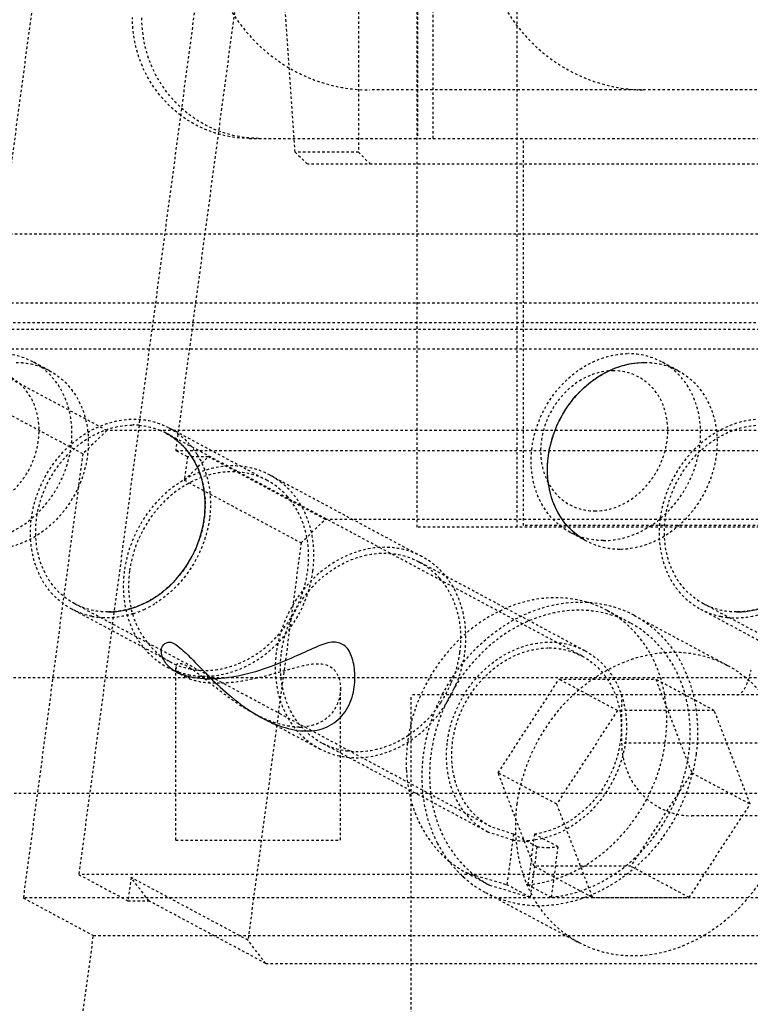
# Model space of a CAD drawing. Header units: millimetres. Extents: x -24622 to 2009, y -1603 to 2074.
# Tile 6 of 256: x -2357 to -2327, y 1018 to 1059. Entities that reach past the tile are written whole.
import ezdxf

# ---------------------------------------------------------------- set-up
doc = ezdxf.new("R2010")
doc.units = ezdxf.units.MM
doc.linetypes.add('HIDDEN', pattern=[0.2, 0.1, -0.1])
doc.layers.add('DEFAULT_2', color=8, linetype='HIDDEN')

msp = doc.modelspace()

# ---------------------------------------------------------------- linework, layer by layer
at = {"color": 7, "linetype": 'Continuous'}
for points, start_tangent, end_tangent in [([(-2335.19, 1041.086), (-2334.872, 1042.252), (-2334.241, 1043.336), (-2333.403, 1044.167), (-2332.311, 1044.758), (-2331.209, 1044.949)], (0.132788, 0.991144), (1, -0.000368)), ([(-2349.413, 1038.497), (-2349.419, 1039.664), (-2349.76, 1040.748), (-2350.375, 1041.579), (-2350.99, 1042.024)], (0.132788, 0.991144), (-0.881262, 0.472629)), ([(-2333.614, 1037.559), (-2334.506, 1038.308), (-2335.106, 1039.532), (-2335.19, 1041.086)], (-0.880591, 0.473877), (0.132788, 0.991144)), ([(-2353.395, 1034.634), (-2353.335, 1034.634), (-2352.105, 1034.896), (-2350.842, 1035.719), (-2349.914, 1036.944), (-2349.413, 1038.497)], (1, -0.000829), (0.132788, 0.991144)), ([(-2327.414, 1034.634), (-2327.354, 1034.634), (-2326.124, 1034.896), (-2324.861, 1035.719), (-2323.933, 1036.944), (-2323.433, 1038.497)], (1, -0.000829), (0.132788, 0.991144)), ([(-2349.185, 1031.86), (-2350.208, 1032.002), (-2350.893, 1032.391), (-2351.164, 1032.842), (-2351.142, 1033.22), (-2350.9, 1033.385), (-2350.5, 1033.217), (-2349.955, 1032.723), (-2349.277, 1032.029), (-2348.422, 1031.232), (-2347.337, 1030.436), (-2346.195, 1029.893), (-2345.185, 1029.716)], (-0.999864, 0.016479), (0.999967, 0.008108)), ([(-2345.185, 1029.716), (-2344.332, 1029.889), (-2343.658, 1030.422), (-2343.275, 1031.224), (-2343.187, 1032.034), (-2343.304, 1032.73), (-2343.595, 1033.223), (-2344.053, 1033.385), (-2344.71, 1033.215), (-2345.57, 1032.834), (-2346.653, 1032.383), (-2347.959, 1031.999), (-2349.185, 1031.86)], (0.999969, -0.007928), (-0.999904, -0.01387))]:
    msp.add_spline(points, degree=3, dxfattribs=dict(at, start_tangent=start_tangent, end_tangent=end_tangent))
at = {"layer": 'DEFAULT_2', "color": 8, "linetype": 'HIDDEN'}
for p, q in [((-2343.036, 1140.642), (-2343.036, 1053.642)), ((-2340.621, 1038.142), (-2340.621, 1134.142)), ((-2336.48, 1038.142), (-2336.48, 1134.142)), ((-2347.287, 1128.569), (-2360.875, 1027.147)), ((-2341.009, 1125.205), (-2354.597, 1023.782)), ((-2340.606, 1113.209), (-2340.606, 1054.209)), ((-2339.959, 1054.209), (-2339.959, 1113.209)), ((-2345.658, 1053.642), (-2349.506, 1109.123)), ((-2341.793, 1106.99), (-2350.592, 1041.307)), ((-2283.375, 1056.209), (-2342.577, 1056.209)), ((-2347.553, 1054.209), (-2278.14, 1054.209)), ((-2336.221, 1038.209), (-2336.221, 1054.209)), ((-2345.658, 1053.642), (-2345.141, 1053.142)), ((-2343.036, 1053.642), (-2345.658, 1053.642)), ((-2343.036, 1053.642), (-2342.553, 1053.142)), ((-2304.881, 1053.142), (-2345.141, 1053.142)), ((-2366.437, 1050.262), (-2320.538, 1050.262)), ((-2361.99, 1047.415), (-2314.359, 1047.415)), ((-2312.814, 1046.587), (-2360.445, 1046.587)), ((-2359.962, 1046.328), (-2312.331, 1046.328)), ((-2353.437, 1042.135), (-2359.716, 1045.5)), ((-2309.486, 1045.5), (-2359.716, 1045.5)), ((-2355.818, 1044.611), (-2356.494, 1044.974)), ((-2329.837, 1044.611), (-2330.513, 1044.974)), ((-2354.432, 1041.169), (-2360.711, 1044.534)), ((-2346.813, 1040.069), (-2350.87, 1042.243)), ((-2353.437, 1042.135), (-2354.432, 1041.169)), ((-2303.208, 1042.135), (-2353.437, 1042.135)), ((-2333.795, 1032.809), (-2350.988, 1042.023)), ((-2354.432, 1041.169), (-2356.891, 1022.816)), ((-2350.11, 1041.048), (-2350.592, 1041.307)), ((-2350.592, 1041.307), (-2302.961, 1041.307)), ((-2350.11, 1041.048), (-2350.239, 1040.082)), ((-2350.239, 1040.082), (-2349.244, 1041.048)), ((-2349.244, 1041.048), (-2350.11, 1041.048)), ((-2344.414, 1038.46), (-2349.244, 1041.048)), ((-2346.695, 1040.29), (-2340.416, 1036.925)), ((-2350.239, 1040.082), (-2345.409, 1037.494)), ((-2345.409, 1037.494), (-2344.414, 1038.46)), ((-2298.515, 1038.46), (-2344.414, 1038.46)), ((-2302.672, 1038.142), (-2340.621, 1038.142)), ((-2285.849, 1038.209), (-2336.221, 1038.209)), ((-2333.616, 1037.56), (-2334.292, 1037.922)), ((-2345.409, 1037.494), (-2347.609, 1021.073)), ((-2333.677, 1033.029), (-2340.535, 1036.705)), ((-2337.573, 1025.758), (-2354.767, 1034.972)), ((-2311.593, 1025.758), (-2328.786, 1034.972)), ((-2350.828, 1032.577), (-2354.885, 1034.751)), ((-2332.779, 1034.704), (-2331.813, 1034.187)), ((-2331.648, 1034.495), (-2327.784, 1032.424)), ((-2328.904, 1034.751), (-2324.847, 1032.577)), ((-2350.946, 1032.357), (-2350.186, 1031.95)), ((-2350.585, 1025.209), (-2350.585, 1032.379)), ((-2322.996, 1031.909), (-2368.896, 1031.909)), ((-2337.269, 1027.989), (-2334.752, 1031.853)), ((-2332.337, 1030.559), (-2334.752, 1031.853)), ((-2334.752, 1031.853), (-2330.752, 1031.853)), ((-2330.752, 1031.853), (-2329.269, 1027.989)), ((-2328.337, 1030.559), (-2330.752, 1031.853)), ((-2343.785, 1025.209), (-2343.785, 1031.46)), ((-2340.858, 1011.209), (-2340.858, 1031.209)), ((-2318.707, 1031.209), (-2340.858, 1031.209)), ((-2332.165, 1031.209), (-2332.165, 1029.209)), ((-2347.357, 1030.433), (-2344.668, 1028.992)), ((-2332.337, 1030.559), (-2334.854, 1026.695)), ((-2328.337, 1030.559), (-2332.337, 1030.559)), ((-2326.854, 1026.695), (-2328.337, 1030.559)), ((-2337.691, 1025.537), (-2344.55, 1029.213)), ((-2279.967, 1029.209), (-2332.165, 1029.209)), ((-2334.854, 1026.695), (-2337.269, 1027.989)), ((-2335.787, 1024.126), (-2337.269, 1027.989)), ((-2329.269, 1027.989), (-2331.787, 1024.126)), ((-2329.269, 1027.989), (-2326.854, 1026.695)), ((-2360.875, 1027.147), (-2313.244, 1027.147)), ((-2334.854, 1026.695), (-2333.372, 1022.832)), ((-2329.372, 1022.832), (-2326.854, 1026.695)), ((-2282.967, 1026.209), (-2329.267, 1026.209)), ((-2336.663, 1025.207), (-2337.691, 1025.537)), ((-2336.631, 1025.45), (-2337.575, 1025.758)), ((-2350.585, 1025.209), (-2343.785, 1025.209)), ((-2336.631, 1025.45), (-2336.91, 1023.363)), ((-2335.665, 1024.932), (-2336.631, 1025.45)), ((-2335.765, 1025.45), (-2336.044, 1023.363)), ((-2334.799, 1024.932), (-2335.765, 1025.45)), ((-2335.665, 1024.932), (-2335.944, 1022.845)), ((-2334.799, 1024.932), (-2335.078, 1022.845)), ((-2338.589, 1023.863), (-2337.623, 1023.345)), ((-2338.588, 1023.862), (-2336.91, 1023.363)), ((-2333.372, 1022.832), (-2335.787, 1024.126)), ((-2331.787, 1024.126), (-2335.787, 1024.126)), ((-2329.372, 1022.832), (-2331.787, 1024.126)), ((-2354.597, 1023.782), (-2352.568, 1022.695)), ((-2306.965, 1023.782), (-2354.597, 1023.782)), ((-2352.439, 1023.661), (-2352.568, 1022.695)), ((-2351.702, 1022.695), (-2352.439, 1023.661)), ((-2347.609, 1021.073), (-2352.439, 1023.661)), ((-2337.788, 1023.037), (-2333.925, 1020.966)), ((-2337.622, 1023.345), (-2335.944, 1022.845)), ((-2335.944, 1022.845), (-2336.91, 1023.363)), ((-2336.044, 1023.363), (-2335.078, 1022.845)), ((-2356.891, 1022.816), (-2353.993, 1021.264)), ((-2304.93, 1022.816), (-2356.891, 1022.816)), ((-2352.568, 1022.695), (-2351.702, 1022.695)), ((-2346.873, 1020.107), (-2351.702, 1022.695)), ((-2333.372, 1022.832), (-2329.372, 1022.832)), ((-2355.34, 1011.209), (-2353.993, 1021.264)), ((-2353.993, 1021.264), (-2302.032, 1021.264)), ((-2346.873, 1020.107), (-2347.609, 1021.073)), ((-2346.873, 1020.107), (-2300.973, 1020.107))]:
    msp.add_line(p, q, dxfattribs=at)
for centre, radius, start, end in [((-2352.36, 1039.334), 3.028, 85.2042, 90.0037), ((-2352.303, 1039.571), 2.783, 61.8533, 66.7937), ((-2352.465, 1039.43), 3.245, 31.7147, 41.5026), ((-2353.664, 1038.571), 4.218, 294.7605, 302.2856), ((-2334.833, 1030.863), 4.355, 61.8318, 73.5935), ((-2353.443, 1037.503), 3.11, 258.5963, 263.2133), ((-2353.564, 1038.353), 3.978, 287.8544, 294.7553), ((-2333.801, 1030.479), 4.556, 61.8286, 69.1323), ((-2327.463, 1037.503), 3.11, 258.5963, 263.2133), ((-2349.424, 1035.199), 2.973, 234.7698, 241.7914), ((-2349.446, 1035.161), 3.18, 241.8094, 251.1857), ((-2349.434, 1035.199), 3.219, 251.1953, 258.5868), ((-2349.386, 1035.329), 3.109, 258.5841, 263.2058), ((-2348.887, 1036.768), 5.069, 270.0248, 272.0495), ((-2343.877, 1033.673), 5.069, 326.7848, 336.8802), ((-2345.484, 1032.11), 2.232, 269.9801, 274.6161), ((-2335.237, 1027.931), 3.029, 261.8889, 270.029), ((-2335.238, 1028.105), 3.203, 270.0443, 277.8881), ((-2336.541, 1027.68), 4.331, 230.8538, 241.8076), ((-2335.584, 1027.122), 4.643, 226.8996, 227.7031), ((-2335.607, 1027.097), 4.609, 227.7121, 241.7823)]:
    msp.add_arc(centre, radius, start, end, dxfattribs=at)
for points, start_tangent, end_tangent in [([(-2349.338, 1063.209), (-2348.823, 1060.53), (-2347.358, 1058.26), (-2345.164, 1056.742), (-2342.577, 1056.209)], (0, -1), (1, 0)), ([(-2337.95, 1063.209), (-2337.435, 1060.53), (-2335.97, 1058.26), (-2333.776, 1056.742), (-2331.189, 1056.209)], (0, -1), (1, 0)), ([(-2350.393, 1055.165), (-2351.856, 1056.94), (-2352.383, 1059.209)], (-0.798979, 0.601359), (0, 1)), ([(-2347.165, 1054.209), (-2349.013, 1054.59), (-2350.58, 1055.674), (-2351.627, 1057.296), (-2351.994, 1059.209)], (-1, 0), (0, 1)), ([(-2347.553, 1054.209), (-2349.046, 1054.454), (-2350.393, 1055.165)], (-1, 0), (-0.798979, 0.601359)), ([(-2356.494, 1044.974), (-2357.505, 1045.29), (-2357.866, 1045.312)], (-0.881365, 0.472436), (-1, 0)), ([(-2334.292, 1037.922), (-2335.167, 1038.651), (-2335.726, 1039.7), (-2335.904, 1040.95), (-2335.682, 1042.256), (-2334.178, 1044.452), (-2333.07, 1045.09), (-2331.885, 1045.312)], (-0.881362, 0.472442), (1, 0)), ([(-2330.513, 1044.974), (-2331.524, 1045.29), (-2331.885, 1045.312)], (-0.881365, 0.472436), (-1, 0)), ([(-2359.254, 1038.809), (-2358.231, 1039.03), (-2357.304, 1039.658), (-2356.614, 1040.598), (-2356.268, 1041.707), (-2356.317, 1042.816), (-2356.755, 1043.756), (-2357.513, 1044.384), (-2358.478, 1044.605)], (1, 0), (-1, 0)), ([(-2358.901, 1037.584), (-2357.716, 1037.805), (-2356.607, 1038.444), (-2355.104, 1040.64), (-2354.881, 1041.946), (-2355.06, 1043.196), (-2355.619, 1044.245), (-2356.494, 1044.974)], (1, 0), (-0.881365, 0.472436)), ([(-2355.82, 1044.612), (-2354.944, 1043.884), (-2354.384, 1042.835), (-2354.205, 1041.586), (-2354.427, 1040.279), (-2355.931, 1038.082), (-2357.04, 1037.443), (-2358.225, 1037.222)], (0.881752, -0.471713), (-1, 0)), ([(-2357.189, 1044.949), (-2356.83, 1044.928), (-2355.82, 1044.612)], (1, 0), (0.881752, -0.471713)), ([(-2332.497, 1044.605), (-2333.521, 1044.384), (-2334.448, 1043.756), (-2335.137, 1042.816), (-2335.484, 1041.707), (-2335.434, 1040.598), (-2334.997, 1039.658), (-2334.238, 1039.03), (-2333.274, 1038.809)], (-1, 0), (1, 0)), ([(-2333.614, 1037.559), (-2334.49, 1038.287), (-2335.049, 1039.336), (-2335.228, 1040.586), (-2335.006, 1041.892), (-2333.503, 1044.089), (-2332.394, 1044.728), (-2331.209, 1044.949)], (-0.881752, 0.471713), (1, 0)), ([(-2333.274, 1038.809), (-2332.25, 1039.03), (-2331.323, 1039.658), (-2330.634, 1040.598), (-2330.287, 1041.707), (-2330.337, 1042.816), (-2330.774, 1043.756), (-2331.533, 1044.384), (-2332.497, 1044.605)], (1, 0), (-1, 0)), ([(-2332.92, 1037.584), (-2331.735, 1037.805), (-2330.627, 1038.444), (-2329.123, 1040.64), (-2328.901, 1041.946), (-2329.079, 1043.196), (-2329.638, 1044.245), (-2330.513, 1044.974)], (1, 0), (-0.881365, 0.472436)), ([(-2329.839, 1044.612), (-2328.963, 1043.884), (-2328.403, 1042.835), (-2328.224, 1041.586), (-2328.447, 1040.279), (-2329.95, 1038.082), (-2331.059, 1037.443), (-2332.244, 1037.222)], (0.881752, -0.471713), (-1, 0)), ([(-2331.209, 1044.949), (-2330.849, 1044.928), (-2329.839, 1044.612)], (1, 0), (0.881752, -0.471713)), ([(-2356.558, 1038.497), (-2355.848, 1040.459), (-2354.415, 1041.944), (-2352.609, 1042.591), (-2351.702, 1042.541), (-2350.868, 1042.242)], (0.132788, 0.991144), (0.881233, -0.472683)), ([(-2324.887, 1042.242), (-2325.722, 1042.541), (-2326.628, 1042.591), (-2328.435, 1041.944), (-2329.867, 1040.459), (-2330.577, 1038.497)], (-0.881233, 0.472683), (-0.132788, -0.991144)), ([(-2354.765, 1034.971), (-2355.641, 1035.699), (-2356.2, 1036.748), (-2356.379, 1037.997), (-2356.157, 1039.304), (-2354.654, 1041.501), (-2353.545, 1042.14), (-2352.36, 1042.361)], (-0.881752, 0.471713), (1, 0)), ([(-2352.107, 1042.351), (-2351.206, 1042.128)], (0.99649, -0.083706), (0.919115, -0.393988)), ([(-2350.868, 1042.242), (-2350.035, 1041.581)], (0.881233, -0.472683), (0.663282, -0.74837)), ([(-2328.784, 1034.971), (-2329.66, 1035.699), (-2330.22, 1036.748), (-2330.399, 1037.997), (-2330.176, 1039.304), (-2328.673, 1041.501), (-2327.564, 1042.14), (-2326.379, 1042.361)], (-0.881752, 0.471713), (1, 0)), ([(-2350.99, 1042.024), (-2350.114, 1041.296), (-2349.554, 1040.247), (-2349.376, 1038.997), (-2349.598, 1037.691), (-2351.101, 1035.494), (-2352.21, 1034.855), (-2353.395, 1034.634)], (0.881752, -0.471713), (-1, 0)), ([(-2325.009, 1042.024), (-2324.133, 1041.296), (-2323.574, 1040.247), (-2323.395, 1038.997), (-2323.617, 1037.691), (-2325.12, 1035.494), (-2326.229, 1034.855), (-2327.414, 1034.634)], (0.881752, -0.471713), (-1, 0)), ([(-2349.704, 1041.136), (-2349.583, 1040.922), (-2349.306, 1040.221)], (0.526137, -0.8504), (0.27035, -0.962762)), ([(-2346.693, 1040.289), (-2347.576, 1040.605), (-2348.536, 1040.657), (-2350.449, 1039.972), (-2351.966, 1038.401), (-2352.718, 1036.323)], (-0.881233, 0.472683), (-0.132788, -0.991144)), ([(-2346.811, 1040.068), (-2347.645, 1040.367), (-2348.552, 1040.417), (-2350.359, 1039.77), (-2351.791, 1038.285), (-2352.501, 1036.323)], (-0.88123, 0.472687), (-0.132788, -0.991144)), ([(-2349.306, 1040.221), (-2349.214, 1039.808), (-2349.197, 1038.497)], (0.27035, -0.962762), (-0.132788, -0.991144)), ([(-2345.423, 1039.055), (-2345.68, 1039.432), (-2346.693, 1040.289)], (-0.508477, 0.861076), (-0.881233, 0.472683)), ([(-2345.978, 1039.407), (-2346.811, 1040.068)], (-0.663564, 0.748119), (-0.88123, 0.472687)), ([(-2345.14, 1036.323), (-2345.241, 1038.016), (-2345.978, 1039.407)], (0.132788, 0.991144), (-0.663564, 0.748119)), ([(-2344.923, 1036.323), (-2344.952, 1037.772), (-2345.423, 1039.055)], (0.132788, 0.991144), (-0.508477, 0.861076)), ([(-2354.887, 1034.753), (-2355.692, 1035.382), (-2356.266, 1036.267), (-2356.558, 1038.497)], (-0.881233, 0.472683), (0.132788, 0.991144)), ([(-2349.197, 1038.497), (-2349.931, 1036.498), (-2351.411, 1035.005)], (-0.132788, -0.991144), (-0.845683, -0.533686)), ([(-2330.577, 1038.497), (-2330.285, 1036.267), (-2329.711, 1035.382), (-2328.906, 1034.753)], (-0.132788, -0.991144), (0.881233, -0.472683)), ([(-2332.92, 1037.584), (-2333.28, 1037.606), (-2334.292, 1037.922)], (-1, 0), (-0.881362, 0.472442)), ([(-2340.414, 1036.924), (-2341.298, 1037.241), (-2342.258, 1037.293), (-2344.17, 1036.608), (-2345.687, 1035.036), (-2346.439, 1032.959)], (-0.881233, 0.472683), (-0.132788, -0.991144)), ([(-2332.244, 1037.222), (-2332.604, 1037.243), (-2333.614, 1037.559)], (-1, 0), (-0.881752, 0.471713)), ([(-2346.223, 1032.959), (-2345.512, 1034.921), (-2344.08, 1036.405), (-2342.274, 1037.052), (-2341.367, 1037.003), (-2340.533, 1036.704)], (0.132788, 0.991144), (0.881231, -0.472686)), ([(-2338.645, 1032.959), (-2338.954, 1035.32), (-2339.562, 1036.257), (-2340.414, 1036.924)], (0.132788, 0.991144), (-0.881233, 0.472683)), ([(-2340.533, 1036.704), (-2339.7, 1036.043)], (0.881231, -0.472686), (0.663584, -0.748102)), ([(-2352.718, 1036.323), (-2352.409, 1033.962), (-2351.8, 1033.025), (-2350.948, 1032.358)], (-0.132788, -0.991144), (0.881233, -0.472683)), ([(-2352.501, 1036.323), (-2352.283, 1034.272), (-2351.14, 1032.77)], (-0.132788, -0.991144), (0.816772, -0.57696)), ([(-2349.754, 1032.241), (-2348.208, 1032.419), (-2346.767, 1033.272), (-2345.682, 1034.653), (-2345.14, 1036.323)], (0.992953, -0.118508), (0.132788, 0.991144)), ([(-2349.308, 1031.978), (-2347.798, 1032.339), (-2346.439, 1033.287), (-2345.431, 1034.684), (-2344.923, 1036.323)], (0.999642, 0.026751), (0.132788, 0.991144)), ([(-2339.7, 1036.043), (-2338.962, 1034.652), (-2338.861, 1032.959)], (0.663584, -0.748102), (-0.132788, -0.991144)), ([(-2333.602, 1035.041), (-2335.833, 1035.132), (-2338.037, 1034.184), (-2339.823, 1032.367), (-2340.875, 1030.002)], (-0.959256, 0.28254), (-0.236306, -0.971679)), ([(-2353.395, 1034.634), (-2353.755, 1034.655), (-2354.765, 1034.971)], (-1, 0), (-0.881752, 0.471713)), ([(-2340.347, 1028.766), (-2339.597, 1031.169), (-2338.104, 1033.205), (-2336.095, 1034.566), (-2333.877, 1035.044)], (0.132788, 0.991144), (1, -0.000039)), ([(-2333.877, 1035.044), (-2333.437, 1035.025), (-2332.178, 1034.737)], (1, -0.000039), (0.934442, -0.356115)), ([(-2327.414, 1034.634), (-2327.774, 1034.655), (-2328.784, 1034.971)], (-1, 0), (-0.881752, 0.471713)), ([(-2354.058, 1034.455), (-2354.887, 1034.753)], (-0.980211, 0.197954), (-0.881233, 0.472683)), ([(-2352.344, 1034.566), (-2352.712, 1034.468), (-2353.811, 1034.415)], (-0.952052, -0.305935), (-0.992969, 0.118377)), ([(-2331.811, 1034.185), (-2333.767, 1034.704), (-2335.869, 1034.318), (-2337.795, 1033.086), (-2339.252, 1031.197), (-2340.019, 1028.937), (-2339.978, 1026.651), (-2339.136, 1024.687), (-2337.622, 1023.344)], (-0.881264, 0.472624), (0.88167, -0.471867)), ([(-2336.044, 1023.363), (-2334.285, 1023.838), (-2332.676, 1024.9), (-2331.392, 1026.435), (-2330.57, 1028.277), (-2330.299, 1030.227), (-2330.609, 1032.075), (-2331.465, 1033.623), (-2332.777, 1034.703)], (0.995985, 0.089524), (-0.881264, 0.472624)), ([(-2331.65, 1034.496), (-2330.417, 1033.533), (-2329.536, 1032.18), (-2329.089, 1028.766)], (0.881526, -0.472135), (-0.132788, -0.991144)), ([(-2328.906, 1034.753), (-2328.077, 1034.455)], (0.881233, -0.472683), (0.980211, -0.197954)), ([(-2327.83, 1034.415), (-2327.468, 1034.392), (-2326.363, 1034.566)], (0.992969, -0.118377), (0.952052, 0.305935)), ([(-2335.078, 1022.845), (-2333.319, 1023.321), (-2331.71, 1024.383), (-2330.426, 1025.917), (-2329.604, 1027.759), (-2329.333, 1029.709), (-2329.643, 1031.558), (-2330.499, 1033.105), (-2331.811, 1034.185)], (0.995985, 0.089524), (-0.881264, 0.472624)), ([(-2339.365, 1029.283), (-2338.654, 1031.245), (-2337.222, 1032.73), (-2335.416, 1033.377), (-2334.509, 1033.327), (-2333.675, 1033.028)], (0.132788, 0.991144), (0.881233, -0.472683)), ([(-2346.439, 1032.959), (-2346.13, 1030.597), (-2345.522, 1029.66), (-2344.67, 1028.994)], (-0.132788, -0.991144), (0.881233, -0.472683)), ([(-2344.551, 1029.214), (-2345.356, 1029.844), (-2345.931, 1030.728), (-2346.223, 1032.959)], (-0.881231, 0.472686), (0.132788, 0.991144)), ([(-2344.67, 1028.994), (-2343.786, 1028.677), (-2342.826, 1028.625), (-2340.914, 1029.31), (-2339.397, 1030.881), (-2338.645, 1032.959)], (0.881233, -0.472683), (0.132788, 0.991144)), ([(-2338.861, 1032.959), (-2338.916, 1032.636), (-2339.215, 1031.683)], (-0.132788, -0.991144), (-0.392311, -0.919833)), ([(-2337.575, 1025.759), (-2338.45, 1026.488), (-2339.008, 1027.537), (-2339.186, 1028.786), (-2338.963, 1030.092), (-2337.459, 1032.288), (-2336.351, 1032.926), (-2335.166, 1033.147)], (-0.881521, 0.472144), (1, 0)), ([(-2336.484, 1026.695), (-2335.398, 1029.694), (-2333.209, 1031.965), (-2330.448, 1032.955), (-2329.062, 1032.881), (-2327.786, 1032.425)], (0.132788, 0.991144), (0.881526, -0.472135)), ([(-2333.796, 1032.81), (-2332.955, 1032.123), (-2332.397, 1031.14), (-2332.183, 1029.963), (-2332.334, 1028.715), (-2333.632, 1026.521), (-2335.765, 1025.45)], (0.881679, -0.471849), (-0.990622, -0.136631)), ([(-2335.166, 1033.147), (-2334.806, 1033.126), (-2333.796, 1032.81)], (1, 0), (0.881679, -0.471849)), ([(-2333.675, 1033.028), (-2332.87, 1032.399), (-2332.295, 1031.514), (-2332.003, 1029.283)], (0.881233, -0.472683), (-0.132788, -0.991144)), ([(-2350.83, 1032.579), (-2350.002, 1032.281)], (0.88123, -0.472687), (0.980169, -0.198164)), ([(-2347.353, 1030.431), (-2347.962, 1030.796), (-2348.526, 1031.193), (-2349.046, 1031.596), (-2349.522, 1031.975), (-2349.946, 1032.285), (-2350.29, 1032.466), (-2350.419, 1032.498), (-2350.511, 1032.489), (-2350.567, 1032.446), (-2350.585, 1032.38)], (-0.881158, 0.472821), (-0.007085, -0.999975)), ([(-2348.706, 1031.702), (-2346.974, 1031.973), (-2346.118, 1032.207), (-2345.328, 1032.417), (-2344.149, 1032.336), (-2343.871, 1031.958), (-2343.785, 1031.473)], (0.999376, 0.035332), (0.002279, -0.999997)), ([(-2327.786, 1032.425), (-2326.553, 1031.463), (-2325.673, 1030.109), (-2325.225, 1026.695)], (0.881526, -0.472135), (-0.132788, -0.991144)), ([(-2350.585, 1032.38), (-2350.574, 1032.313), (-2350.397, 1032.086)], (-0.007085, -0.999975), (0.772494, -0.635022)), ([(-2350.397, 1032.086), (-2350.358, 1032.055), (-2350.219, 1031.968)], (0.772494, -0.635022), (0.877494, -0.479587)), ([(-2350.071, 1032.043), (-2349.308, 1031.978)], (0.980211, -0.197954), (0.999642, 0.026751)), ([(-2326.941, 1031.789), (-2326.907, 1031.891), (-2326.815, 1032.236)], (0.333275, 0.94283), (0.220251, 0.975443)), ([(-2350.219, 1031.968), (-2349.66, 1031.772), (-2348.885, 1031.699)], (0.877494, -0.479587), (1, 0)), ([(-2327.4, 1031.209), (-2327.159, 1031.358), (-2326.941, 1031.789)], (1, 0), (0.333275, 0.94283)), ([(-2343.785, 1031.473), (-2344.141, 1030.455), (-2344.615, 1030.072), (-2345.305, 1029.884)], (0.002279, -0.999997), (-0.996726, -0.080858)), ([(-2339.636, 1030.897), (-2339.925, 1030.498), (-2340.988, 1029.523)], (-0.547759, -0.836636), (-0.832783, -0.5536)), ([(-2345.485, 1029.877), (-2345.943, 1029.918), (-2347.353, 1030.431)], (-1, 0), (-0.881158, 0.472821)), ([(-2340.875, 1030.002), (-2340.973, 1029.525), (-2341.062, 1028.098)], (-0.236306, -0.971679), (0.048533, -0.998822)), ([(-2343.476, 1028.876), (-2344.551, 1029.214)], (-0.992941, 0.118609), (-0.881231, 0.472686)), ([(-2340.988, 1029.523), (-2342.213, 1028.968), (-2343.476, 1028.876)], (-0.832783, -0.5536), (-0.992941, 0.118609)), ([(-2337.691, 1025.537), (-2338.497, 1026.167), (-2339.072, 1027.052), (-2339.365, 1029.283)], (-0.881603, 0.471992), (0.132788, 0.991144)), ([(-2332.003, 1029.283), (-2333.298, 1026.557), (-2334.468, 1025.644), (-2335.797, 1025.207)], (-0.132788, -0.991144), (-0.991676, -0.128757)), ([(-2332.165, 1029.209), (-2331.944, 1028.061), (-2331.316, 1027.088), (-2330.376, 1026.438), (-2329.267, 1026.209)], (0, -1), (1, 0)), ([(-2339.768, 1025.078), (-2340.332, 1026.827), (-2340.347, 1028.766)], (-0.459304, 0.888279), (0.132788, 0.991144)), ([(-2329.089, 1028.766), (-2330.174, 1025.767), (-2332.363, 1023.497), (-2335.124, 1022.506), (-2336.511, 1022.58), (-2337.786, 1023.036)], (-0.132788, -0.991144), (-0.881526, 0.472135)), ([(-2341.062, 1028.098), (-2340.541, 1025.954), (-2339.276, 1024.321)], (0.048533, -0.998822), (0.775667, -0.631142)), ([(-2333.923, 1020.965), (-2335.156, 1021.928), (-2336.036, 1023.281), (-2336.484, 1026.695)], (-0.881526, 0.472135), (0.132788, 0.991144)), ([(-2325.225, 1026.695), (-2326.311, 1023.696), (-2328.5, 1021.426), (-2331.261, 1020.435), (-2332.647, 1020.51), (-2333.923, 1020.965)], (-0.132788, -0.991144), (-0.881526, 0.472135)), ([(-2338.756, 1023.732), (-2339.048, 1024.03), (-2339.768, 1025.078)], (-0.730162, 0.683274), (-0.459304, 0.888279)), ([(-2336.663, 1025.207), (-2335.797, 1025.207)], (0.991074, -0.133316), (0.991676, 0.128757))]:
    msp.add_spline(points, degree=3, dxfattribs=dict(at, start_tangent=start_tangent, end_tangent=end_tangent))

doc.saveas('drawing.dxf')
